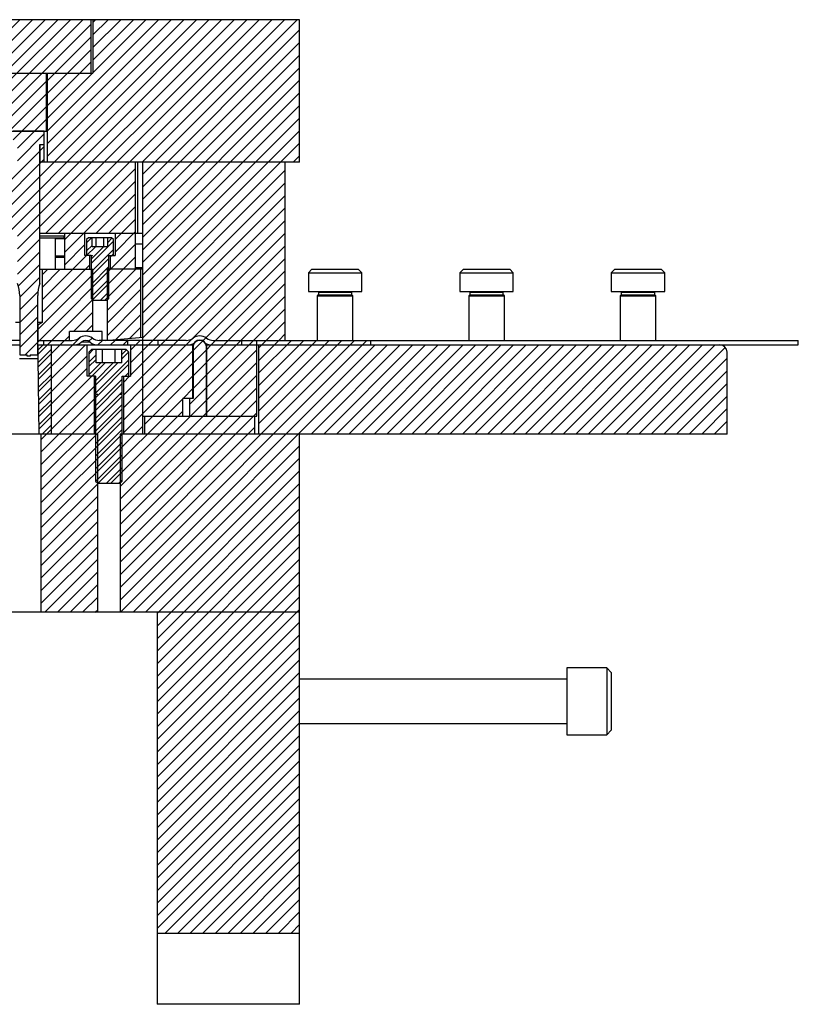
# Model space of a CAD drawing. Header units: inches. Extents: x 1687 to 2505, y -239 to -56.
# Tile 14 of 166: x 1752 to 1763, y -224 to -211. Entities that reach past the tile are written whole.
import ezdxf

# ---------------------------------------------------------------- set-up
doc = ezdxf.new("R2010")
doc.units = ezdxf.units.IN
doc.header["$LTSCALE"] = 0.5
doc.header["$MEASUREMENT"] = 0
doc.layers.add('SID-M-F', color=202, linetype='Continuous')
doc.layers.add('SID-M-S', color=105, linetype='Continuous')

msp = doc.modelspace()

# ---------------------------------------------------------------- linework, layer by layer
at = {"layer": 'SID-M-F', "linetype": 'Continuous'}
for p, q in [((1748.99893, -213.52746), (1751.99893, -210.52746)), ((1749.17571, -213.52746), (1752.17571, -210.52746)), ((1749.35248, -213.52746), (1752.35248, -210.52746)), ((1749.52926, -213.52746), (1752.52926, -210.52746)), ((1751.4738, -213.52746), (1754.4738, -210.52746)), ((1751.65058, -213.52746), (1754.65058, -210.52746)), ((1751.82736, -213.52746), (1754.82736, -210.52746)), ((1751.87178, -211.36171), (1752.70604, -210.52746)), ((1751.87178, -211.53849), (1752.88281, -210.52746)), ((1751.87178, -211.71526), (1752.99678, -210.59026)), ((1751.96553, -213.56606), (1755.00413, -210.52746)), ((1751.96553, -213.74284), (1755.18091, -210.52746)), ((1752.35769, -213.52746), (1755.35769, -210.52746)), ((1752.37928, -212.09165), (1753.94347, -210.52746)), ((1752.37928, -212.26843), (1754.12025, -210.52746)), ((1752.37928, -212.4452), (1754.29703, -210.52746)), ((1752.53446, -213.52746), (1755.53446, -210.52746)), ((1753.02178, -210.56526), (1753.05959, -210.52746)), ((1753.02178, -210.74204), (1753.23637, -210.52746)), ((1753.02178, -210.91882), (1753.41314, -210.52746)), ((1753.02178, -211.09559), (1753.58992, -210.52746)), ((1753.02178, -211.27237), (1753.7667, -210.52746)), ((1753.71124, -212.52746), (1755.71124, -210.52746)), ((1753.72178, -212.69369), (1755.88802, -210.52746)), ((1752.37928, -211.38454), (1752.99678, -210.76704)), ((1753.72178, -212.87047), (1755.92178, -210.67047)), ((1753.72178, -213.04725), (1755.92178, -210.84725)), ((1752.37928, -211.56132), (1752.99678, -210.94382)), ((1753.72178, -213.22402), (1755.92178, -211.02402)), ((1752.37928, -211.73809), (1752.99678, -211.12059)), ((1752.37928, -211.91487), (1753.0167, -211.27746)), ((1753.72178, -213.4008), (1755.92178, -211.2008)), ((1751.87178, -211.89204), (1752.37178, -211.39204)), ((1753.72178, -213.57758), (1755.92178, -211.37758)), ((1751.87178, -212.06882), (1752.37178, -211.56882)), ((1753.72178, -213.75435), (1755.92178, -211.55435)), ((1751.90303, -212.21434), (1752.37178, -211.74559)), ((1753.72178, -213.93113), (1755.92178, -211.73113)), ((1751.96553, -212.32862), (1752.37178, -211.92237)), ((1753.72178, -214.10791), (1755.92178, -211.90791)), ((1751.96553, -212.5054), (1752.34053, -212.1304)), ((1753.72178, -214.28468), (1755.92178, -212.08468)), ((1753.72178, -214.46146), (1755.92178, -212.26146)), ((1751.12025, -213.52746), (1752.27803, -212.36968)), ((1752.2796, -212.36811), (1752.34053, -212.30718)), ((1755.83256, -212.52746), (1755.92178, -212.43824)), ((1751.29703, -213.52746), (1752.34053, -212.48395)), ((1752.62178, -213.61692), (1753.62178, -212.61692)), ((1753.72178, -214.63824), (1755.72178, -212.63824)), ((1752.62178, -213.79369), (1753.62178, -212.79369)), ((1753.72178, -214.81501), (1755.72178, -212.81501)), ((1753.06479, -213.52746), (1753.62178, -212.97047)), ((1753.72178, -214.99179), (1755.72178, -212.99179)), ((1753.24157, -213.52746), (1753.62178, -213.14725)), ((1753.55128, -215.33907), (1755.72178, -213.16857)), ((1753.33278, -213.61302), (1753.62178, -213.32402)), ((1753.97667, -215.09045), (1755.72178, -213.34534)), ((1753.33278, -213.7898), (1753.62178, -213.5008)), ((1754.15345, -215.09045), (1755.72178, -213.52212)), ((1751.96553, -213.91961), (1752.27803, -213.60711)), ((1752.0719, -215.22746), (1753.62178, -213.67758)), ((1752.62178, -213.97047), (1752.91078, -213.68147)), ((1752.93428, -213.65797), (1753.00479, -213.58746)), ((1752.99678, -213.94902), (1753.30928, -213.63652)), ((1753.23004, -213.65327), (1753.29006, -213.59324)), ((1751.96553, -214.09639), (1752.27803, -213.78389)), ((1752.93428, -213.77225), (1753.01353, -213.693)), ((1752.93428, -213.83475), (1753.05657, -213.71246)), ((1752.99678, -213.88652), (1753.17085, -213.71246)), ((1752.99678, -214.0633), (1753.30928, -213.7508)), ((1753.26228, -213.8603), (1753.30928, -213.8133)), ((1754.4203, -215.00038), (1755.72178, -213.6989)), ((1751.9752, -214.26349), (1752.27803, -213.96067)), ((1752.24998, -214.8726), (1753.24678, -213.8758)), ((1752.30928, -214.45975), (1752.93157, -213.83746)), ((1752.38568, -215.09045), (1753.62178, -213.85435)), ((1754.60712, -214.99033), (1755.72178, -213.87567)), ((1752.30928, -214.63652), (1752.98128, -213.96452)), ((1752.30928, -214.10619), (1752.38802, -214.02746)), ((1752.30928, -214.28297), (1752.56479, -214.02746)), ((1752.99678, -214.24008), (1753.24678, -213.99008)), ((1753.19045, -214.46246), (1753.62545, -214.02746)), ((1754.68417, -215.09006), (1755.72178, -214.05245)), ((1751.99578, -214.41969), (1752.27803, -214.13744)), ((1752.99678, -214.41685), (1753.24678, -214.16685)), ((1753.22228, -214.60741), (1753.69678, -214.13291)), ((1754.86056, -215.09045), (1755.72178, -214.22923)), ((1751.99578, -214.59647), (1752.25299, -214.33926)), ((1753.12795, -214.46246), (1753.24678, -214.34363)), ((1753.22228, -214.78418), (1753.69678, -214.30968)), ((1753.22228, -214.96096), (1753.69678, -214.48646)), ((1755.03733, -215.09045), (1755.72178, -214.406)), ((1751.99578, -214.77325), (1752.24778, -214.52125)), ((1752.75045, -214.90246), (1753.02128, -214.63163)), ((1754.61727, -215.68729), (1755.72178, -214.58278)), ((1751.99578, -214.95002), (1752.24778, -214.69802)), ((1753.34558, -215.01444), (1753.69678, -214.66324)), ((1755.34678, -215.13456), (1755.72178, -214.75956)), ((1751.99578, -215.1268), (1752.24778, -214.8748)), ((1752.92723, -214.90246), (1753.02128, -214.80841)), ((1753.5393, -214.99749), (1753.69678, -214.84001)), ((1752.56246, -215.09045), (1752.69178, -214.96113)), ((1752.73924, -215.09045), (1752.84401, -214.98568)), ((1752.96712, -215.03935), (1753.0127, -214.99377)), ((1753.09279, -215.09045), (1753.15578, -215.02746)), ((1753.26957, -215.09045), (1753.33256, -215.02746)), ((1753.40303, -218.31574), (1756.69132, -215.02746)), ((1753.40303, -218.49252), (1756.86809, -215.02746)), ((1753.44634, -215.09045), (1753.50934, -215.02746)), ((1753.55128, -215.16229), (1753.68611, -215.02746)), ((1754.33023, -215.09045), (1754.4203, -215.00038)), ((1754.42729, -215.17016), (1754.60712, -214.99033)), ((1755.34678, -215.31133), (1755.63066, -215.02746)), ((1755.34678, -215.48811), (1755.80743, -215.02746)), ((1755.34678, -215.66489), (1755.98421, -215.02746)), ((1755.34678, -215.84166), (1756.16099, -215.02746)), ((1755.34678, -216.01844), (1756.33776, -215.02746)), ((1755.34678, -216.19522), (1756.51454, -215.02746)), ((1755.63066, -215.02746), (1755.72178, -214.93633)), ((1752.25003, -215.2261), (1752.38568, -215.09045)), ((1752.25003, -215.1636), (1752.32318, -215.09045)), ((1752.25081, -215.3396), (1752.43428, -215.15613)), ((1752.25159, -215.40132), (1752.56246, -215.09045)), ((1752.25381, -215.57588), (1752.73924, -215.09045)), ((1752.25603, -215.75043), (1752.91601, -215.09045)), ((1752.96553, -215.21771), (1753.02779, -215.15545)), ((1753.40303, -218.6693), (1756.98188, -215.09045)), ((1753.40865, -218.84045), (1757.15865, -215.09045)), ((1753.42692, -215.22416), (1753.49308, -215.15799)), ((1753.42692, -215.28666), (1753.52433, -215.18924)), ((1753.55128, -215.51584), (1753.97667, -215.09045)), ((1753.72178, -215.52212), (1754.15345, -215.09045)), ((1753.72178, -215.6989), (1754.33023, -215.09045)), ((1753.72178, -215.87567), (1754.42629, -215.17116)), ((1754.42729, -215.34694), (1754.61627, -215.15796)), ((1754.61727, -215.15696), (1754.68378, -215.09045)), ((1754.61727, -215.33374), (1754.86056, -215.09045)), ((1754.61727, -215.51051), (1755.03733, -215.09045)), ((1754.61727, -215.86407), (1755.32178, -215.15956)), ((1756.08543, -216.34045), (1757.33543, -215.09045)), ((1756.26221, -216.34045), (1757.51221, -215.09045)), ((1756.43898, -216.34045), (1757.68898, -215.09045)), ((1756.61576, -216.34045), (1757.86576, -215.09045)), ((1756.79254, -216.34045), (1758.04254, -215.09045)), ((1756.96931, -216.34045), (1758.21931, -215.09045)), ((1757.14609, -216.34045), (1758.39609, -215.09045)), ((1757.32287, -216.34045), (1758.57287, -215.09045)), ((1757.49964, -216.34045), (1758.74964, -215.09045)), ((1757.67642, -216.34045), (1758.92642, -215.09045)), ((1757.8532, -216.34045), (1759.1032, -215.09045)), ((1758.02997, -216.34045), (1759.27997, -215.09045)), ((1758.20675, -216.34045), (1759.45675, -215.09045)), ((1758.38353, -216.34045), (1759.63353, -215.09045)), ((1758.5603, -216.34045), (1759.8103, -215.09045)), ((1758.73708, -216.34045), (1759.98708, -215.09045)), ((1758.91386, -216.34045), (1760.16386, -215.09045)), ((1759.09063, -216.34045), (1760.34063, -215.09045)), ((1759.26741, -216.34045), (1760.51741, -215.09045)), ((1759.44419, -216.34045), (1760.69419, -215.09045)), ((1759.62097, -216.34045), (1760.87097, -215.09045)), ((1759.79774, -216.34045), (1761.04774, -215.09045)), ((1759.97452, -216.34045), (1761.22452, -215.09045)), ((1760.1513, -216.34045), (1761.4013, -215.09045)), ((1760.32807, -216.34045), (1761.57807, -215.09045)), ((1760.50485, -216.34045), (1761.75485, -215.09045)), ((1760.68163, -216.34045), (1761.89723, -215.12484)), ((1752.25303, -215.51416), (1752.43428, -215.33291)), ((1752.25825, -215.92499), (1752.94228, -215.24096)), ((1752.26269, -216.27411), (1753.19384, -215.34295)), ((1752.96553, -215.33199), (1753.06665, -215.23087)), ((1752.96553, -215.39449), (1753.06665, -215.29337)), ((1752.96553, -215.50876), (1753.13134, -215.34295)), ((1753.05928, -215.76857), (1753.52803, -215.29982)), ((1753.05928, -215.65429), (1753.37062, -215.34295)), ((1753.05928, -215.59179), (1753.30812, -215.34295)), ((1754.42729, -215.52371), (1754.61627, -215.33474)), ((1754.61727, -216.04084), (1755.32178, -215.33633)), ((1760.8584, -216.34045), (1761.92178, -215.27707)), ((1752.26047, -216.09955), (1752.94228, -215.41774)), ((1753.05928, -215.83107), (1753.52803, -215.36232)), ((1753.47417, -215.53045), (1753.52803, -215.47659)), ((1753.72178, -216.05245), (1754.42629, -215.34794)), ((1761.03518, -216.34045), (1761.92178, -215.45385)), ((1752.25525, -215.68872), (1752.43428, -215.50968)), ((1753.05928, -215.94534), (1753.43428, -215.57034)), ((1753.40303, -217.43186), (1755.32178, -215.51311)), ((1753.44978, -215.79412), (1753.72178, -215.52212)), ((1753.44978, -215.61734), (1753.53667, -215.53045)), ((1753.74678, -216.20423), (1754.42629, -215.52471)), ((1754.42729, -215.70049), (1754.61627, -215.51151)), ((1752.25747, -215.86328), (1752.43428, -215.68646)), ((1752.29378, -216.41979), (1753.04378, -215.66979)), ((1753.05928, -216.00784), (1753.43428, -215.63284)), ((1753.05928, -216.12212), (1753.43428, -215.74712)), ((1753.40303, -217.60864), (1755.32178, -215.68989)), ((1753.44978, -215.9709), (1753.72178, -215.6989)), ((1754.28733, -215.84045), (1754.42629, -215.70149)), ((1754.37729, -215.92727), (1754.61627, -215.68829)), ((1761.21196, -216.34045), (1761.92178, -215.63062)), ((1752.25969, -216.03783), (1752.43428, -215.86324)), ((1752.29378, -216.59657), (1753.04378, -215.84657)), ((1753.05928, -216.18462), (1753.43428, -215.80962)), ((1753.09733, -217.03045), (1754.28354, -215.84424)), ((1753.40303, -217.07831), (1754.61627, -215.86507)), ((1753.40303, -217.78541), (1755.32178, -215.86666)), ((1753.44978, -216.14767), (1753.72178, -215.87567)), ((1761.38873, -216.34045), (1761.92178, -215.8074)), ((1752.29378, -217.1269), (1753.43428, -215.9864)), ((1752.29378, -216.77334), (1753.04378, -216.02334)), ((1753.05928, -216.2989), (1753.43428, -215.9239)), ((1753.27411, -217.03045), (1754.28354, -216.02102)), ((1761.56551, -216.34045), (1761.92178, -215.98418)), ((1752.2619, -216.21239), (1752.43428, -216.04001)), ((1752.29378, -217.30367), (1753.43428, -216.16317)), ((1753.05928, -216.47567), (1753.43428, -216.10067)), ((1753.40303, -217.25508), (1754.61627, -216.04184)), ((1753.40303, -217.96219), (1755.32178, -216.04344)), ((1753.44978, -216.32445), (1753.72178, -216.05245)), ((1761.74229, -216.34045), (1761.92178, -216.16095)), ((1752.29378, -216.95012), (1753.04378, -216.20012)), ((1752.29378, -217.65723), (1753.72178, -216.22923)), ((1752.31062, -216.34045), (1752.43428, -216.21679)), ((1753.05928, -216.65245), (1753.43428, -216.27745)), ((1753.40303, -218.13897), (1755.29678, -216.24522)), ((1752.29378, -217.48045), (1753.43428, -216.33995)), ((1761.91906, -216.34045), (1761.92178, -216.33773)), ((1753.05928, -216.82923), (1753.43428, -216.45423)), ((1753.58543, -218.84045), (1755.92178, -216.5041)), ((1753.06268, -217.0026), (1753.43428, -216.631)), ((1753.76221, -218.84045), (1755.92178, -216.68088)), ((1753.21161, -217.03045), (1753.43428, -216.80778)), ((1753.92178, -218.85765), (1755.92178, -216.85765)), ((1753.38839, -217.03045), (1753.43428, -216.98456)), ((1752.29378, -217.834), (1753.09053, -217.03725)), ((1753.92178, -219.03443), (1755.92178, -217.03443)), ((1752.29378, -218.01078), (1753.09053, -217.21403)), ((1753.92178, -219.21121), (1755.92178, -217.21121)), ((1752.29378, -218.18756), (1753.09053, -217.39081)), ((1753.92178, -219.38798), (1755.92178, -217.38798)), ((1752.29378, -218.36433), (1753.09053, -217.56758)), ((1753.92178, -219.56476), (1755.92178, -217.56476)), ((1752.29378, -218.54111), (1753.09053, -217.74436)), ((1753.92178, -219.74154), (1755.92178, -217.74154)), ((1752.29378, -218.71789), (1753.09053, -217.92114)), ((1753.92178, -219.91831), (1755.92178, -217.91831)), ((1752.34799, -218.84045), (1753.09053, -218.09791)), ((1753.92178, -220.09509), (1755.92178, -218.09509)), ((1752.52477, -218.84045), (1753.09053, -218.27469)), ((1753.92178, -220.27187), (1755.92178, -218.27187)), ((1752.70155, -218.84045), (1753.09053, -218.45147)), ((1753.92178, -220.44864), (1755.92178, -218.44864)), ((1752.87832, -218.84045), (1753.09053, -218.62824)), ((1753.92178, -220.62542), (1755.92178, -218.62542)), ((1753.0551, -218.84045), (1753.09053, -218.80502)), ((1753.92178, -220.8022), (1755.92178, -218.8022)), ((1753.92178, -220.97897), (1755.92178, -218.97897)), ((1753.92178, -221.15575), (1755.92178, -219.15575)), ((1753.92178, -221.33253), (1755.92178, -219.33253)), ((1753.92178, -221.5093), (1755.92178, -219.5093)), ((1753.92178, -221.68608), (1755.92178, -219.68608)), ((1753.92178, -221.86286), (1755.92178, -219.86286)), ((1753.92178, -222.03963), (1755.92178, -220.03963)), ((1753.92178, -222.21641), (1755.92178, -220.21641)), ((1753.92178, -222.39319), (1755.92178, -220.39319)), ((1753.92178, -222.56996), (1755.92178, -220.56996)), ((1753.92178, -222.74674), (1755.92178, -220.74674)), ((1753.92178, -222.92352), (1755.92178, -220.92352)), ((1753.92178, -223.10029), (1755.92178, -221.10029)), ((1753.92178, -223.27707), (1755.92178, -221.27707)), ((1754.03518, -223.34045), (1755.92178, -221.45385)), ((1754.21196, -223.34045), (1755.92178, -221.63062)), ((1754.38873, -223.34045), (1755.92178, -221.8074)), ((1754.56551, -223.34045), (1755.92178, -221.98418)), ((1754.74229, -223.34045), (1755.92178, -222.16095)), ((1754.91906, -223.34045), (1755.92178, -222.33773)), ((1755.09584, -223.34045), (1755.92178, -222.51451)), ((1755.27262, -223.34045), (1755.92178, -222.69128)), ((1755.44939, -223.34045), (1755.92178, -222.86806)), ((1755.62617, -223.34045), (1755.92178, -223.04484)), ((1755.80295, -223.34045), (1755.92178, -223.22161))]:
    msp.add_line(p, q, dxfattribs=at)
at = {"layer": 'SID-M-S'}
for p, q in [((1755.92178, -210.52746), (1728.92178, -210.52746)), ((1752.99678, -211.27746), (1752.99678, -210.52746)), ((1753.02178, -210.52746), (1753.02178, -211.27746)), ((1755.92178, -212.52746), (1755.92178, -210.52746)), ((1751.22178, -211.27746), (1753.02178, -211.27746)), ((1752.37178, -212.08996), (1752.37178, -211.27746)), ((1752.37928, -211.27746), (1752.37928, -212.52746)), ((1751.87178, -212.08996), (1752.37178, -212.08996)), ((1752.34053, -212.08946), (1751.90303, -212.08946)), ((1752.34053, -212.52746), (1752.34053, -212.08946)), ((1752.27803, -212.27746), (1752.34053, -212.27746)), ((1752.27803, -214.22746), (1752.27803, -212.27746)), ((1752.2796, -212.27746), (1752.2796, -212.52746)), ((1755.92178, -212.52746), (1752.27803, -212.52746)), ((1753.62178, -214.02746), (1753.62178, -212.52746)), ((1753.64678, -212.52746), (1753.64678, -213.52746)), ((1753.72178, -216.34045), (1753.72178, -212.52746)), ((1755.72178, -215.02746), (1755.72178, -212.52746)), ((1753.72178, -213.52746), (1752.27803, -213.52746)), ((1752.62178, -213.52746), (1752.62178, -214.02746)), ((1752.91078, -213.83746), (1752.91078, -213.52746)), ((1753.33278, -213.52746), (1753.33278, -213.83746)), ((1752.27803, -213.55996), (1752.62178, -213.55996)), ((1752.27803, -213.58996), (1752.59178, -213.58996)), ((1752.49678, -214.02746), (1752.49678, -213.58996)), ((1752.49678, -213.59045), (1752.62178, -213.59045)), ((1752.49678, -213.59832), (1752.62178, -213.59832)), ((1752.95928, -213.58746), (1752.93428, -213.61246)), ((1752.93428, -213.61246), (1752.93428, -213.83746)), ((1753.28428, -213.58746), (1752.95928, -213.58746)), ((1753.01353, -213.71246), (1753.01353, -213.58746)), ((1753.06766, -213.71246), (1753.06766, -213.58746)), ((1753.17591, -213.71246), (1753.17591, -213.58746)), ((1753.23004, -213.71246), (1753.23004, -213.58746)), ((1753.30928, -213.61246), (1753.28428, -213.58746)), ((1753.30928, -213.83746), (1753.30928, -213.61246)), ((1753.72178, -213.67825), (1753.62178, -213.67825)), ((1753.23004, -213.71246), (1753.01353, -213.71246)), ((1752.49678, -213.84045), (1752.62178, -213.84045)), ((1752.49678, -213.86045), (1752.62178, -213.86045)), ((1752.99678, -213.83746), (1752.91078, -213.83746)), ((1752.98128, -214.02746), (1752.98128, -213.83746)), ((1752.99678, -213.83746), (1752.99678, -213.83785)), ((1752.99678, -213.83785), (1753.01682, -213.83785)), ((1753.01709, -213.83938), (1752.99678, -213.84677)), ((1752.99678, -213.84677), (1752.99678, -214.43796)), ((1753.24678, -213.84677), (1753.22648, -213.83938)), ((1753.22675, -213.83785), (1753.24678, -213.83785)), ((1753.24678, -213.83746), (1753.33278, -213.83746)), ((1753.24678, -213.83785), (1753.24678, -213.83746)), ((1753.24678, -214.43796), (1753.24678, -213.84677)), ((1753.26228, -213.83746), (1753.26228, -214.02746)), ((1752.27803, -214.02746), (1753.02128, -214.02746)), ((1752.30928, -214.02746), (1752.30928, -214.77746)), ((1753.02128, -214.90246), (1753.02128, -214.02746)), ((1753.22228, -214.02746), (1753.22228, -215.02523)), ((1753.72178, -214.02746), (1753.22228, -214.02746)), ((1753.72178, -214.00777), (1753.62178, -214.00777)), ((1753.69678, -214.98371), (1753.69678, -214.02746)), ((1756.09678, -214.02795), (1756.04678, -214.07795)), ((1756.04678, -214.07795), (1756.04678, -214.34045)), ((1756.04678, -214.07795), (1756.79678, -214.07795)), ((1756.09678, -214.02795), (1756.74678, -214.02795)), ((1756.79678, -214.07795), (1756.74678, -214.02795)), ((1756.79678, -214.34045), (1756.79678, -214.07795)), ((1758.22178, -214.02795), (1758.17178, -214.07795)), ((1758.17178, -214.07795), (1758.17178, -214.34045)), ((1758.17178, -214.07795), (1758.92178, -214.07795)), ((1758.22178, -214.02795), (1758.87178, -214.02795)), ((1758.92178, -214.07795), (1758.87178, -214.02795)), ((1758.92178, -214.34045), (1758.92178, -214.07795)), ((1760.34678, -214.02795), (1760.29678, -214.07795)), ((1760.29678, -214.07795), (1760.29678, -214.34045)), ((1760.29678, -214.07795), (1761.04678, -214.07795)), ((1760.34678, -214.02795), (1760.99678, -214.02795)), ((1761.04678, -214.07795), (1760.99678, -214.02795)), ((1761.04678, -214.34045), (1761.04678, -214.07795)), ((1756.04678, -214.34045), (1756.79678, -214.34045)), ((1756.17959, -214.34045), (1756.18741, -214.34826)), ((1756.18741, -214.34826), (1756.18741, -214.38733)), ((1756.18741, -214.34826), (1756.65616, -214.34826)), ((1756.65616, -214.34826), (1756.66397, -214.34045)), ((1756.65616, -214.38733), (1756.65616, -214.34826)), ((1758.17178, -214.34045), (1758.92178, -214.34045)), ((1758.30459, -214.34045), (1758.31241, -214.34826)), ((1758.31241, -214.34826), (1758.31241, -214.38733)), ((1758.31241, -214.34826), (1758.78116, -214.34826)), ((1758.78116, -214.34826), (1758.78897, -214.34045)), ((1758.78116, -214.38733), (1758.78116, -214.34826)), ((1760.29678, -214.34045), (1761.04678, -214.34045)), ((1760.42959, -214.34045), (1760.43741, -214.34826)), ((1760.43741, -214.34826), (1760.43741, -214.38733)), ((1760.43741, -214.34826), (1760.90616, -214.34826)), ((1760.90616, -214.34826), (1760.91397, -214.34045)), ((1760.90616, -214.38733), (1760.90616, -214.34826)), ((1751.99578, -214.39873), (1751.99578, -215.22746)), ((1752.24778, -215.22746), (1752.24778, -214.39873)), ((1752.99678, -214.43796), (1753.02128, -214.46246)), ((1753.02128, -214.46246), (1753.22228, -214.46246)), ((1753.22228, -214.46246), (1753.24678, -214.43796)), ((1756.18741, -214.38733), (1756.17178, -214.40295)), ((1756.17178, -214.40295), (1756.17178, -215.02746)), ((1756.17178, -214.40295), (1756.67178, -214.40295)), ((1756.18741, -214.38733), (1756.65616, -214.38733)), ((1756.67178, -214.40295), (1756.65616, -214.38733)), ((1756.67178, -215.02746), (1756.67178, -214.40295)), ((1758.31241, -214.38733), (1758.29678, -214.40295)), ((1758.29678, -214.40295), (1758.29678, -215.02746)), ((1758.29678, -214.40295), (1758.79678, -214.40295)), ((1758.31241, -214.38733), (1758.78116, -214.38733)), ((1758.79678, -214.40295), (1758.78116, -214.38733)), ((1758.79678, -215.02746), (1758.79678, -214.40295)), ((1760.43741, -214.38733), (1760.42178, -214.40295)), ((1760.42178, -214.40295), (1760.42178, -215.02746)), ((1760.42178, -214.40295), (1760.92178, -214.40295)), ((1760.43741, -214.38733), (1760.90616, -214.38733)), ((1760.92178, -214.40295), (1760.90616, -214.38733)), ((1760.92178, -215.02746), (1760.92178, -214.40295)), ((1751.99578, -214.77746), (1751.93428, -214.77746)), ((1752.30928, -214.77746), (1752.24778, -214.77746)), ((1752.30928, -214.77746), (1752.24998, -214.8117)), ((1751.99578, -214.8117), (1751.99358, -214.8117)), ((1752.24998, -214.8117), (1752.24778, -214.8117)), ((1752.24998, -214.8117), (1752.24998, -215.02746)), ((1753.15178, -214.90246), (1752.69178, -214.90246)), ((1752.69178, -215.02746), (1752.69178, -214.90246)), ((1753.15178, -215.02746), (1753.15178, -214.90246)), ((1751.99578, -215.02746), (1751.51076, -215.02746)), ((1752.24778, -215.02746), (1752.73281, -215.02746)), ((1752.33123, -215.02746), (1752.33123, -215.09045)), ((1752.98428, -215.05108), (1752.85928, -215.05108)), ((1754.33281, -215.02746), (1753.11076, -215.02746)), ((1753.19678, -215.02746), (1753.72178, -214.98153)), ((1753.51233, -215.09045), (1753.51233, -215.02746)), ((1753.93123, -215.02746), (1753.93123, -215.09045)), ((1754.52129, -215.02245), (1754.52227, -215.02245)), ((1754.71076, -215.02746), (1762.92178, -215.02746)), ((1755.11233, -215.09045), (1755.11233, -215.02746)), ((1755.32178, -216.09045), (1755.32178, -215.02746)), ((1756.92178, -215.09045), (1756.92178, -215.02746)), ((1762.92178, -215.09045), (1762.92178, -215.02746)), ((1750.64466, -215.09045), (1751.99578, -215.09045)), ((1752.24778, -215.09045), (1753.51233, -215.09045)), ((1752.25003, -215.09045), (1752.25003, -215.27845)), ((1752.43428, -215.09045), (1752.43428, -216.34045)), ((1752.94228, -215.53045), (1752.94228, -215.09045)), ((1753.00303, -215.15545), (1752.96553, -215.19295)), ((1752.96553, -215.19295), (1752.96553, -215.53045)), ((1753.49053, -215.15545), (1753.00303, -215.15545)), ((1753.06665, -215.34295), (1753.06665, -215.15545)), ((1753.15672, -215.34295), (1753.15672, -215.15545)), ((1753.33685, -215.34295), (1753.33685, -215.15545)), ((1753.42692, -215.34295), (1753.42692, -215.15545)), ((1753.52803, -215.19295), (1753.49053, -215.15545)), ((1753.51233, -215.09045), (1754.43096, -215.09045)), ((1753.52803, -215.53045), (1753.52803, -215.19295)), ((1753.55128, -215.09045), (1753.55128, -215.53045)), ((1754.42629, -215.84045), (1754.42629, -215.09045)), ((1754.42729, -215.11645), (1754.42729, -215.84045)), ((1754.61727, -215.09045), (1754.6126, -215.09045)), ((1754.61627, -216.09045), (1754.61627, -215.11645)), ((1754.61727, -215.09045), (1754.61727, -216.09045)), ((1754.61727, -215.09045), (1762.92178, -215.09045)), ((1755.34678, -215.09045), (1755.34678, -216.34045)), ((1761.92178, -216.34045), (1761.92178, -215.19045)), ((1751.99353, -215.27845), (1752.25003, -215.27845)), ((1751.99578, -215.22746), (1752.10028, -215.22746)), ((1752.10028, -215.24896), (1752.10028, -215.22746)), ((1752.14328, -215.24896), (1752.10028, -215.24896)), ((1752.14328, -215.22746), (1752.24778, -215.22746)), ((1752.14328, -215.22746), (1752.14328, -215.24896)), ((1752.25003, -215.27845), (1752.26353, -216.34045)), ((1753.42692, -215.34295), (1753.06665, -215.34295)), ((1753.05928, -215.53045), (1752.94228, -215.53045)), ((1753.04378, -216.34045), (1753.04378, -215.53045)), ((1753.05928, -215.53045), (1753.05928, -215.78084)), ((1753.43428, -215.53045), (1753.55128, -215.53045)), ((1753.43428, -215.78084), (1753.43428, -215.53045)), ((1753.44978, -215.53045), (1753.44978, -216.34045)), ((1753.05928, -215.78084), (1753.08607, -215.78084)), ((1753.08634, -215.78237), (1753.05928, -215.79222)), ((1753.05928, -215.79222), (1753.05928, -216.9992)), ((1753.43428, -215.79222), (1753.40723, -215.78237)), ((1753.4075, -215.78084), (1753.43428, -215.78084)), ((1753.43428, -216.9992), (1753.43428, -215.79222)), ((1754.42729, -215.84045), (1754.28354, -215.84045)), ((1754.28354, -216.09045), (1754.28354, -215.84045)), ((1754.37729, -215.84045), (1754.37729, -216.09045)), ((1753.72178, -216.09045), (1755.32178, -216.09045)), ((1753.74678, -216.09045), (1753.74678, -216.34045)), ((1755.29678, -216.34045), (1755.29678, -216.09045)), ((1753.09053, -216.34045), (1750.89678, -216.34045)), ((1752.29378, -216.34045), (1752.29378, -218.84045)), ((1753.09053, -218.84045), (1753.09053, -216.34045)), ((1753.40303, -216.34045), (1753.40303, -218.84045)), ((1761.92178, -216.34045), (1753.40303, -216.34045)), ((1755.92178, -224.34045), (1755.92178, -216.34045)), ((1753.05928, -216.9992), (1753.09053, -217.03045)), ((1753.40303, -217.03045), (1753.43428, -216.9992)), ((1753.09053, -217.03045), (1753.40303, -217.03045)), ((1755.92178, -218.84045), (1731.60997, -218.84045)), ((1753.92178, -218.84045), (1753.92178, -224.34045)), ((1760.23428, -219.6217), (1759.67178, -219.6217)), ((1759.67178, -219.6217), (1759.67178, -220.5592)), ((1760.29678, -219.6842), (1760.23428, -219.6217)), ((1760.23428, -219.6217), (1760.23428, -220.5592)), ((1760.29678, -219.6842), (1760.29678, -220.4967)), ((1759.67178, -219.77795), (1755.92178, -219.77795)), ((1755.92178, -220.40295), (1759.67178, -220.40295)), ((1759.67178, -220.5592), (1760.23428, -220.5592)), ((1760.23428, -220.5592), (1760.29678, -220.4967)), ((1753.92178, -223.34045), (1755.92178, -223.34045)), ((1755.92178, -224.34045), (1753.92178, -224.34045))]:
    msp.add_line(p, q, dxfattribs=at)
for centre, radius, start, end in [((1752.59178, -213.55996), 0.03, 270, 0), ((1753.01682, -213.83864), 0.000787, 290, 90), ((1753.22675, -213.83864), 0.000787, 90, 250), ((1751.49578, -214.39873), 0.5, 0, 20.032243), ((1752.74778, -214.39873), 0.5, 159.967757, 180), ((1752.73281, -214.86998), 0.15748, 270, 306.869898), ((1752.75512, -214.93297), 0.15748, 270, 311.409622), ((1752.92178, -215.12195), 0.15748, 53.130102, 126.869898), ((1752.92178, -215.12195), 0.09449, 48.590378, 131.409622), ((1753.08844, -214.93297), 0.15748, 228.590378, 270), ((1753.11076, -214.86998), 0.15748, 233.130102, 270), ((1754.33281, -214.86998), 0.15748, 270, 306.869898), ((1754.35512, -214.93297), 0.15748, 270, 311.409622), ((1754.52178, -215.12195), 0.15748, 53.130102, 126.869898), ((1754.52129, -215.11645), 0.094, 90, 180), ((1754.52178, -215.12195), 0.09449, 48.590378, 131.409622), ((1754.52227, -215.11645), 0.094, 0, 90), ((1754.68844, -214.93297), 0.15748, 228.590378, 270), ((1754.71076, -214.86998), 0.15748, 233.130102, 270), ((1761.82178, -215.19045), 0.1, 0, 90), ((1753.08607, -215.78163), 0.000787, 290, 90), ((1753.4075, -215.78163), 0.000787, 90, 250)]:
    msp.add_arc(centre, radius, start, end, dxfattribs=at)

doc.saveas('drawing.dxf')
